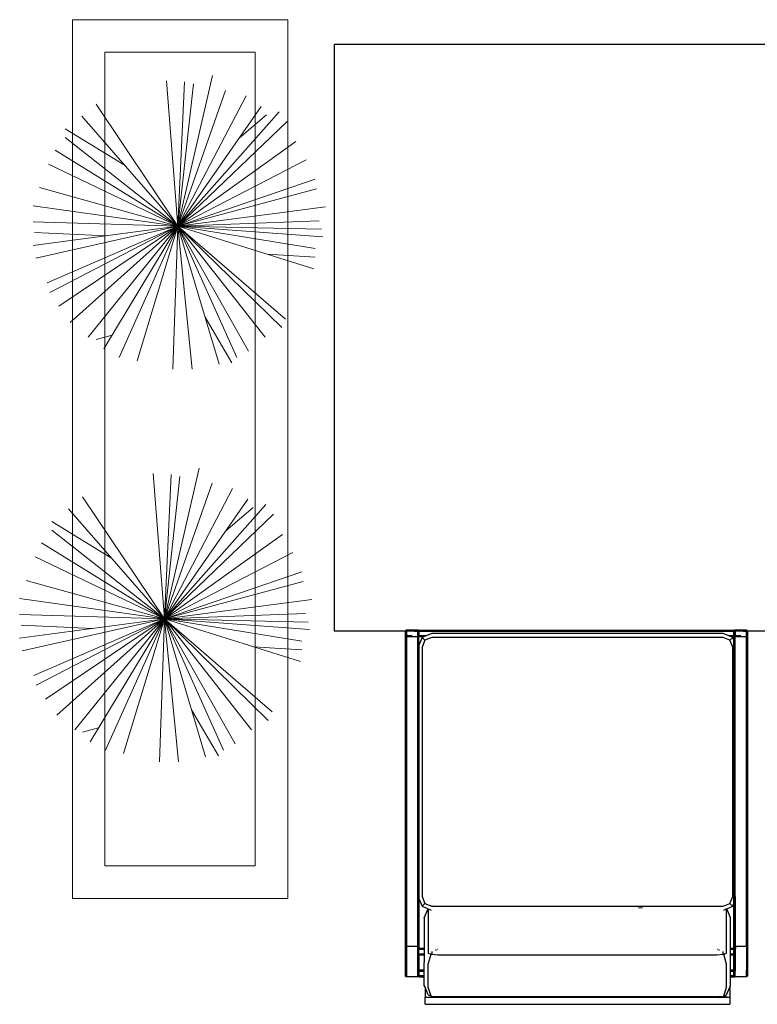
# Model space of a CAD drawing. Header units: millimetres. Extents: x 140304 to 319987, y -10756 to 142544.
# Tile 148 of 203: x 159640 to 160773, y 94031 to 95542. Entities that reach past the tile are written whole.
import ezdxf

# ---------------------------------------------------------------- set-up
doc = ezdxf.new("R2010")
doc.units = ezdxf.units.MM
doc.header["$LTSCALE"] = 10
doc.layers.get('0').update_dxf_attribs({"linetype": 'CONTINUOUS'})
doc.layers.add('furn', color=7, linetype='CONTINUOUS', true_color=0x9c9c9c)
doc.layers.add('hatch', color=7, linetype='CONTINUOUS', lineweight=0, true_color=0x919191)
doc.layers.add('TREE', color=7, linetype='CONTINUOUS', lineweight=9, true_color=0x218800)

# ---------------------------------------------------------------- blocks, each defined once
blk = doc.blocks.new('furn 1')
for p, q in [((101374.6, 21235.8), (101374.7, 21236.1)), ((101374.6, 21235.4), (101374.6, 21235.8)), ((101374.6, 21218.1), (101374.6, 21235.4)), ((101374.6, 21235.4), (101376.1, 21235.4)), ((101374.6, 21218.1), (101374.6, 21235.4)), ((101374.7, 21236.1), (101374.8, 21236.4)), ((101374.8, 21236.4), (101375, 21236.6)), ((101375, 21236.6), (101375.6, 21237)), ((101375.6, 21237), (101376.2, 21237.1)), ((101375.6, 21237), (101376.1, 21235.5)), ((101376.1, 21235.5), (101376.2, 21235.5)), ((101376.2, 21235.5), (101376.1, 21235.5)), ((101376.1, 21235.5), (101376.1, 21235.5)), ((101376.1, 21235.5), (101376.1, 21235.5)), ((101376.1, 21235.5), (101376.1, 21235.4)), ((101376.1, 21235.5), (101376.1, 21235.4)), ((101376.1, 21235.5), (101376.2, 21235.5)), ((101376.1, 21235.5), (101376.1, 21235.5)), ((101376.1, 21235.5), (101376.1, 21235.5)), ((101376.1, 21235.5), (101376.2, 21235.5)), ((101376.1, 21235.5), (101376.1, 21235.5)), ((101376.1, 21235.5), (101376.1, 21235.5)), ((101376.1, 21235.4), (101376.1, 21235.4)), ((101376.1, 21235.4), (101383.3, 21235.4)), ((101376.1, 21235.4), (101376.1, 21235.4)), ((101376.1, 21235.4), (101376.1, 21235.4)), ((101376.1, 21235.4), (101376.1, 21235.4)), ((101383.2, 21237.1), (101376.2, 21237.1)), ((101376.2, 21237.1), (101376.2, 21235.5)), ((101376.2, 21237.1), (101376.2, 21235.5)), ((101376.2, 21237.1), (101383.2, 21235.5)), ((101376.2, 21237.1), (101383.2, 21237.1)), ((101383.2, 21237.1), (101376.2, 21235.5)), ((101383.2, 21237.1), (101376.2, 21237.1)), ((101376.2, 21235.5), (101383.2, 21235.5)), ((101376.2, 21235.5), (101376.2, 21235.5)), ((101383.2, 21235.5), (101376.2, 21235.5)), ((101376.2, 21235.5), (101383.2, 21235.5)), ((101383.2, 21237.1), (101383.9, 21237)), ((101383.2, 21237.1), (101897.9, 21237.1)), ((101383.2, 21237.1), (101383.3, 21235.5)), ((101383.2, 21237.1), (101383.2, 21235.5)), ((101383.2, 21237.1), (101383.3, 21235.5)), ((101383.2, 21237.1), (101383.3, 21235.5)), ((101383.2, 21237.1), (101383.2, 21235.5)), ((101383.2, 21235.5), (101383.3, 21235.5)), ((101383.3, 21235.5), (101383.2, 21235.5)), ((101383.2, 21235.5), (101383.3, 21235.5)), ((101383.9, 21237), (101383.3, 21235.5)), ((101383.9, 21237), (101383.3, 21235.5)), ((101383.9, 21237), (101383.3, 21235.5)), ((101383.3, 21235.5), (101383.3, 21235.5)), ((101383.3, 21235.5), (101383.3, 21235.5)), ((101383.4, 21235.5), (101383.3, 21235.4)), ((101383.4, 21235.5), (101383.3, 21235.5)), ((101383.3, 21235.5), (101383.3, 21235.5)), ((101383.3, 21235.5), (101383.3, 21235.5)), ((101383.3, 21235.4), (101383.3, 21235.1)), ((101384.9, 21235.4), (101383.3, 21235.4)), ((101383.4, 21235.1), (101383.3, 21235.4)), ((101383.3, 21235.4), (101383.3, 21235.1)), ((101383.9, 21237), (101383.4, 21235.5)), ((101384.9, 21235.5), (101383.4, 21235.5)), ((101383.9, 21237), (101384.4, 21236.6)), ((101384.4, 21236.6), (101384.6, 21236.4)), ((101384.6, 21236.4), (101384.8, 21236.1)), ((101384.8, 21236.1), (101384.9, 21235.8)), ((101384.9, 21235.8), (101384.9, 21235.5)), ((101384.9, 21235.5), (101384.9, 21235.4)), ((101896.2, 21235.5), (101384.9, 21235.5)), ((101384.9, 21235.5), (101896.2, 21235.5)), ((101384.9, 21235.4), (101384.9, 21235.1)), ((101421, 21235.4), (101384.9, 21235.4)), ((101384.9, 21235.1), (101384.9, 21235.4)), ((101421, 21235.4), (101896.2, 21235.5)), ((101896.2, 21235.4), (101421, 21235.4)), ((101421, 21233.9), (101421, 21235.4)), ((101896.3, 21235.8), (101896.2, 21235.5)), ((101896.2, 21235.5), (101896.2, 21235.4)), ((101896.2, 21235.5), (101896.2, 21235.5)), ((101896.2, 21235.5), (101897.8, 21235.5)), ((101897.8, 21235.5), (101896.2, 21235.5)), ((101897.8, 21235.4), (101896.2, 21235.4)), ((101896.2, 21218.4), (101896.2, 21235.4)), ((101896.4, 21236.1), (101896.3, 21235.8)), ((101896.5, 21236.4), (101896.4, 21236.1)), ((101896.7, 21236.6), (101896.5, 21236.4)), ((101897.2, 21237), (101896.7, 21236.6)), ((101897.9, 21237.1), (101897.2, 21237)), ((101897.8, 21235.5), (101897.8, 21235.5)), ((101897.8, 21235.5), (101897.9, 21235.5)), ((101897.8, 21226.5), (101897.8, 21235.4)), ((101899.4, 21235.4), (101897.8, 21235.4)), ((101897.9, 21237.1), (101904.9, 21237.1)), ((101897.9, 21235.5), (101905, 21235.5)), ((101904.9, 21235.5), (101897.9, 21235.5)), ((101904.6, 21235.4), (101899.4, 21235.4)), ((101905, 21235.4), (101904.6, 21235.4)), ((101905.5, 21237), (101904.9, 21237.1)), ((101904.9, 21235.5), (101904.9, 21235.5)), ((101905, 21235.5), (101904.9, 21235.5)), ((101905, 21235.5), (101904.9, 21235.5)), ((101905, 21235.5), (101904.9, 21235.5)), ((101905, 21235.5), (101905, 21235.4)), ((101905, 21235.5), (101905, 21235.4)), ((101905, 21235.5), (101905, 21235.4)), ((101905, 21235.5), (101905, 21235.5)), ((101906.1, 21235.4), (101905, 21235.4)), ((101905, 21235.4), (101905, 21235.4)), ((101906.1, 21236.6), (101905.5, 21237)), ((101906.3, 21236.4), (101906.1, 21236.6)), ((101906.6, 21235.4), (101906.1, 21235.4)), ((101906.1, 21235.4), (101906.1, 21218.1)), ((101906.4, 21236.1), (101906.3, 21236.4)), ((101906.5, 21235.8), (101906.4, 21236.1)), ((101906.6, 21235.4), (101906.5, 21235.8)), ((101906.6, 21218.1), (101906.6, 21235.4)), ((101421, 21218.1), (101421, 21233.9)), ((101905, 21223.1), (101905, 21222.9)), ((101905, 21222.9), (101905, 21218.1)), ((101332.3, 21206.9), (101342.5, 21206.9)), ((101332.3, 21206.9), (101332.3, 20738.7)), ((101358.7, 21206.9), (101342.5, 21206.9)), ((101342.5, 21197.7), (101342.5, 21206.9)), ((101346.7, 21201.8), (101358.7, 21206.9)), ((101358.7, 21206.9), (101361.3, 21208)), ((101361.3, 21208), (101374.6, 21208)), ((101374.6, 21217.8), (101374.6, 21218.1)), ((101374.6, 21218.1), (101376.1, 21218.1)), ((101374.7, 21217.4), (101374.6, 21217.8)), ((101374.6, 21216.4), (101374.6, 21208)), ((101376.1, 21216.4), (101374.6, 21216.4)), ((101374.6, 21208), (101376.1, 21208)), ((101374.8, 21217.2), (101374.7, 21217.4)), ((101375, 21216.9), (101374.8, 21217.2)), ((101375.6, 21216.6), (101375, 21216.9)), ((101376.1, 21218.1), (101375.6, 21216.6)), ((101376.1, 21218), (101375.6, 21216.6)), ((101376.1, 21218), (101375.6, 21216.6)), ((101376.1, 21216.4), (101375.6, 21216.6)), ((101383.3, 21218.1), (101376.1, 21218.1)), ((101376.1, 21218), (101376.2, 21218)), ((101376.1, 21218), (101376.2, 21216.4)), ((101376.1, 21218), (101376.2, 21218)), ((101376.2, 21218), (101376.1, 21218)), ((101376.1, 21208), (101376.1, 21216.4)), ((101376.2, 21216.4), (101376.1, 21216.4)), ((101376.1, 21208), (101376.2, 21208)), ((101376.2, 21218), (101383.2, 21218)), ((101376.2, 21218), (101376.2, 21218)), ((101376.2, 21218), (101376.2, 21216.4)), ((101376.2, 21216.4), (101376.2, 21218)), ((101376.2, 21218), (101383.2, 21216.4)), ((101376.2, 21218), (101383.2, 21218)), ((101376.2, 21218), (101376.2, 21216.4)), ((101376.2, 21218), (101376.2, 21218)), ((101376.2, 21218), (101376.2, 21218)), ((101376.2, 21218), (101376.2, 21216.4)), ((101376.2, 21208), (101376.2, 21216.4)), ((101383.2, 21216.4), (101376.2, 21216.4)), ((101383.2, 21216.4), (101376.2, 21216.4)), ((101376.2, 21208), (101376.3, 21208)), ((101376.3, 21208), (101383.2, 21208)), ((101383.2, 21218), (101383.3, 21218)), ((101383.2, 21216.4), (101383.2, 21218)), ((101383.2, 21216.4), (101383.3, 21218)), ((101383.2, 21218), (101383.2, 21216.4)), ((101383.2, 21218), (101383.3, 21218)), ((101383.3, 21218), (101383.2, 21216.4)), ((101383.3, 21218), (101383.2, 21216.4)), ((101383.3, 21218), (101383.2, 21218)), ((101383.2, 21216.4), (101383.2, 21208)), ((101383.3, 21216.4), (101383.2, 21216.4)), ((101383.2, 21208), (101383.3, 21208)), ((101384.9, 21218.1), (101383.3, 21218.1)), ((101383.3, 21218), (101383.3, 21218.1)), ((101383.3, 21218), (101383.3, 21218)), ((101383.9, 21216.6), (101383.3, 21218)), ((101383.3, 21218), (101383.3, 21218)), ((101383.3, 21218), (101383.3, 21218)), ((101383.4, 21218), (101383.3, 21218)), ((101383.9, 21216.6), (101383.3, 21218)), ((101383.3, 21218), (101383.3, 21218)), ((101383.3, 21218), (101383.3, 21218)), ((101383.9, 21216.6), (101383.3, 21216.4)), ((101383.3, 21216.4), (101383.3, 21208)), ((101384.9, 21216.4), (101383.3, 21216.4)), ((101383.3, 21208), (101384.9, 21208)), ((101384.9, 21218), (101383.4, 21218)), ((101384.4, 21216.9), (101383.9, 21216.6)), ((101384.6, 21217.2), (101384.4, 21216.9)), ((101384.8, 21217.4), (101384.6, 21217.2)), ((101384.9, 21217.8), (101384.8, 21217.4)), ((101421, 21218.1), (101384.9, 21218.1)), ((101384.9, 21218.1), (101384.9, 21218)), ((101384.9, 21218), (101896.2, 21218)), ((101384.9, 21218), (101384.9, 21218)), ((101384.9, 21218), (101384.9, 21217.8)), ((101896.2, 21218), (101384.9, 21218)), ((101384.9, 21217.8), (101384.9, 21217.6)), ((101384.9, 21217.6), (101384.9, 21216.4)), ((101384.9, 21208), (101384.9, 21216.4)), ((101407.6, 21216.4), (101384.9, 21216.4)), ((101384.9, 21208), (101396.3, 21208)), ((101407.6, 21208), (101396.3, 21208)), ((101407.6, 21208), (101407.6, 21216.4)), ((101409.2, 21216.4), (101407.6, 21216.4)), ((101409.2, 21208), (101407.6, 21208)), ((101409.2, 21208), (101409.2, 21216.4)), ((101409.2, 21216.4), (101409.3, 21216.4)), ((101409.3, 21208), (101409.2, 21208)), ((101409.3, 21208), (101409.3, 21216.4)), ((101409.3, 21216.4), (101416.3, 21216.4)), ((101409.4, 21208), (101409.3, 21208)), ((101416.3, 21208), (101409.4, 21208)), ((101416.4, 21216.4), (101416.3, 21216.4)), ((101416.4, 21208), (101416.3, 21208)), ((101416.4, 21208), (101416.4, 21216.4)), ((101416.4, 21216.4), (101417.9, 21216.4)), ((101417.9, 21208), (101416.4, 21208)), ((101417.9, 21208), (101417.9, 21216.4)), ((101494.9, 21216.4), (101417.9, 21216.4)), ((101430.6, 21208), (101417.9, 21208)), ((101421, 21218.1), (101896.2, 21218.1)), ((101464.9, 21208), (101430.6, 21208)), ((101464.9, 21208), (101478.9, 21202.1)), ((101482.8, 21211.4), (101478.9, 21202.1)), ((101494.9, 21216.4), (101482.8, 21211.4)), ((101482.8, 21211.4), (101487.1, 21207.1)), ((101487.1, 21207.1), (101482.8, 21196.6)), ((101497.6, 21211.4), (101487.1, 21207.1)), ((101497.6, 21217.6), (101494.9, 21216.4)), ((101497.6, 21216.4), (101494.9, 21216.4)), ((101689.1, 21217.6), (101497.6, 21217.6)), ((101532.7, 21216.4), (101497.6, 21216.4)), ((101689.1, 21211.4), (101497.6, 21211.4)), ((101689.1, 21216.4), (101532.7, 21216.4)), ((101880.6, 21217.6), (101689.1, 21217.6)), ((101724.1, 21216.4), (101689.1, 21216.4)), ((101880.6, 21211.4), (101689.1, 21211.4)), ((101880.6, 21216.4), (101724.1, 21216.4)), ((101883.3, 21216.4), (101880.6, 21217.6)), ((101881.7, 21216.4), (101880.6, 21216.4)), ((101891.1, 21207.1), (101880.6, 21211.4)), ((101883.3, 21216.4), (101881.7, 21216.4)), ((101883.3, 21216.4), (101896.2, 21216.4)), ((101895.4, 21211.4), (101883.3, 21216.4)), ((101895.4, 21211.4), (101891.1, 21207.1)), ((101895.4, 21196.6), (101891.1, 21207.1)), ((101896.2, 21209.4), (101895.4, 21211.4)), ((101896.2, 21218.1), (101896.2, 21218.4)), ((101899.4, 21218.1), (101896.2, 21218.1)), ((101896.2, 21218.1), (101896.2, 21218)), ((101896.2, 21218), (101896.2, 21218)), ((101896.2, 21218), (101896.3, 21217.8)), ((101897.8, 21218), (101896.2, 21218)), ((101896.2, 21217.6), (101896.3, 21217.8)), ((101896.2, 21217.6), (101896.2, 21216.4)), ((101896.2, 21209.4), (101896.2, 21216.4)), ((101897.8, 21216.4), (101896.2, 21216.4)), ((101897.8, 21205.7), (101896.2, 21209.4)), ((101896.3, 21217.8), (101896.4, 21217.4)), ((101896.4, 21217.4), (101896.5, 21217.2)), ((101896.5, 21217.2), (101896.7, 21216.9)), ((101896.7, 21216.9), (101897.2, 21216.6)), ((101897.2, 21216.6), (101897.8, 21216.4)), ((101897.8, 21218), (101897.8, 21218)), ((101897.8, 21218), (101897.9, 21218)), ((101897.8, 21216.4), (101897.8, 21205.7)), ((101897.9, 21216.4), (101897.8, 21216.4)), ((101897.8, 21216.4), (101897.8, 21216.4)), ((101897.8, 21216.4), (101897.8, 21216.4)), ((101897.9, 21205.4), (101897.8, 21205.7)), ((101897.9, 21218), (101904.9, 21218)), ((101904.9, 21216.4), (101897.9, 21216.4)), ((101897.9, 21205.4), (101897.9, 21216.4)), ((101898, 21205), (101897.9, 21205.4)), ((101901.6, 21196.6), (101898, 21205)), ((101904.6, 21218.1), (101899.4, 21218.1)), ((101906.1, 21218.1), (101904.6, 21218.1)), ((101904.9, 21218), (101904.9, 21218)), ((101904.9, 21218), (101905, 21218)), ((101904.9, 21216.4), (101904.9, 20732.4)), ((101905, 21216.4), (101904.9, 21216.4)), ((101905, 21216.4), (101905.5, 21216.6)), ((101905, 20732.4), (101905, 21216.4)), ((101906.6, 21216.4), (101905, 21216.4)), ((101905.5, 21216.6), (101906.1, 21216.9)), ((101906.6, 21218.1), (101906.1, 21218.1)), ((101906.1, 21216.9), (101906.3, 21217.2)), ((101906.3, 21217.2), (101906.4, 21217.4)), ((101906.4, 21217.4), (101906.5, 21217.8)), ((101906.5, 21217.8), (101906.6, 21218.1)), ((101906.6, 21216.4), (101906.5, 20731.1)), ((101342.5, 21196.6), (101342.5, 21197.7)), ((101342.5, 21191.5), (101344.5, 21196.6)), ((101342.5, 21191.5), (101342.5, 21196.6)), ((101342.5, 21196.6), (101344.5, 21196.6)), ((101342.5, 20754.1), (101342.5, 21191.5)), ((101344.8, 21196.6), (101344.2, 21187)), ((101344.5, 21196.6), (101344.9, 21197.5)), ((101344.8, 21196.6), (101344.5, 21196.6)), ((101344.9, 21197.5), (101344.8, 21196.6)), ((101344.9, 21197.5), (101358.8, 21201.8)), ((101345.2, 21198.1), (101344.9, 21197.5)), ((101346.7, 21201.8), (101345.2, 21198.1)), ((101358.8, 21201.8), (101393.7, 21201.8)), ((101393.7, 21201.8), (101409.1, 21197.5)), ((101409.1, 21197.5), (101408.3, 21187)), ((101409.2, 21197.7), (101409.1, 21197.5)), ((101409.3, 21197.9), (101409.2, 21197.7)), ((101409.2, 21197.4), (101409.2, 21197.7)), ((101409.5, 21198.5), (101409.3, 21197.9)), ((101409.3, 21197.2), (101409.3, 21197.9)), ((101410.9, 21201.8), (101409.5, 21198.5)), ((101413.1, 21196.6), (101409.8, 21196.6)), ((101445.2, 21201.8), (101410.9, 21201.8)), ((101415.3, 21189.2), (101415.3, 21191)), ((101415.3, 21191), (101415.3, 21191)), ((101415.3, 21189.2), (101415.3, 21189.2)), ((101478.8, 21201.8), (101445.2, 21201.8)), ((101478.8, 21201.8), (101477, 21197.6)), ((101478.9, 21201.9), (101478.8, 21201.8)), ((101478.9, 21202.1), (101478.9, 21201.9)), ((101482.7, 21194.1), (101482.7, 21194)), ((101482.7, 21194), (101482.8, 21193.9)), ((101482.8, 21195.8), (101482.8, 21196.6)), ((101482.8, 21195.8), (101482.8, 21193.9)), ((101482.8, 21193.9), (101482.8, 21193.9)), ((101482.8, 21193.9), (101482.8, 21193.9)), ((101482.8, 21193.9), (101482.8, 21188)), ((101895.4, 20972.8), (101895.4, 21196.6)), ((101901.6, 20972.8), (101901.6, 21196.6)), ((101344.2, 21187), (101344.2, 21044.2)), ((101408.3, 21187), (101408.3, 21044.2)), ((101416.4, 21187.7), (101416.4, 21188.4)), ((101482.8, 21188), (101482.8, 21187)), ((101482.8, 21187), (101482.8, 21175.4)), ((101482.8, 21175.4), (101482.8, 21044.2)), ((101344.2, 21044.2), (101344.2, 20901.4)), ((101408.3, 21044.2), (101408.3, 20901.4)), ((101482.8, 21044.2), (101482.8, 21032.6)), ((101482.8, 21032.6), (101482.8, 20972.8)), ((101482.8, 20972.8), (101482.8, 20749)), ((101895.4, 20749), (101895.4, 20972.8)), ((101901.6, 20962.1), (101901.6, 20972.8)), ((101901.6, 20749), (101901.6, 20962.1)), ((101344.2, 20901.4), (101344.2, 20758.6)), ((101408.3, 20901.4), (101408.3, 20758.6)), ((101480, 20873), (101480.2, 20879.1)), ((101342.5, 20749.1), (101342.5, 20754.1)), ((101342.5, 20754.1), (101344.5, 20749)), ((101344.2, 20758.6), (101344.8, 20749.1)), ((101408.3, 20758.6), (101409.1, 20748.1)), ((101415.3, 20754.6), (101415.3, 20756.4)), ((101416.4, 20757.2), (101416.4, 20757.9)), ((101342.5, 20738.7), (101332.3, 20738.7)), ((101342.5, 20738.7), (101344.3, 20749.1)), ((101342.5, 20749.1), (101344.3, 20749.1)), ((101342.5, 20738.7), (101342.5, 20749.1)), ((101358.7, 20738.7), (101342.5, 20738.7)), ((101344.5, 20749), (101344.3, 20749.1)), ((101344.5, 20749), (101344.8, 20749.1)), ((101344.5, 20749), (101344.9, 20748.1)), ((101344.8, 20749.1), (101344.8, 20749)), ((101344.8, 20749), (101344.9, 20748.1)), ((101344.9, 20748.1), (101358.8, 20743.8)), ((101344.9, 20748.1), (101346.7, 20743.8)), ((101346.7, 20743.8), (101358.7, 20738.7)), ((101358.7, 20738.7), (101361.3, 20737.6)), ((101358.8, 20743.8), (101393.7, 20743.8)), ((101361.3, 20737.6), (101374.6, 20737.6)), ((101374.6, 20737.6), (101374.6, 20731.1)), ((101374.6, 20737.6), (101376.1, 20737.6)), ((101376.1, 20732.4), (101376.1, 20737.6)), ((101376.1, 20737.6), (101376.2, 20737.6)), ((101376.2, 20732.4), (101376.2, 20737.6)), ((101376.2, 20737.6), (101383.1, 20737.6)), ((101383.1, 20737.6), (101383.2, 20737.6)), ((101383.2, 20737.6), (101383.2, 20732.4)), ((101383.2, 20737.6), (101383.3, 20737.6)), ((101383.3, 20737.6), (101383.3, 20732.4)), ((101383.3, 20737.6), (101384.9, 20737.6)), ((101384.9, 20732.4), (101384.9, 20737.6)), ((101384.9, 20737.6), (101396.3, 20737.6)), ((101393.7, 20743.8), (101409.1, 20748.1)), ((101396.3, 20737.6), (101407.6, 20737.6)), ((101407.6, 20732.4), (101407.6, 20737.6)), ((101407.6, 20737.6), (101409.2, 20737.6)), ((101409.1, 20748.1), (101409.2, 20747.9)), ((101409.2, 20747.9), (101409.2, 20748.2)), ((101409.2, 20747.9), (101409.3, 20747.7)), ((101409.2, 20732.4), (101409.2, 20737.6)), ((101409.2, 20737.6), (101409.3, 20737.6)), ((101409.3, 20747.7), (101409.3, 20748.4)), ((101409.3, 20747.7), (101410.9, 20743.8)), ((101409.3, 20732.4), (101409.3, 20737.6)), ((101409.3, 20737.6), (101416.2, 20737.6)), ((101409.8, 20749.1), (101413.1, 20749.1)), ((101410.9, 20743.8), (101445.2, 20743.8)), ((101416.2, 20737.6), (101416.3, 20737.6)), ((101416.3, 20737.6), (101416.4, 20737.6)), ((101416.4, 20732.4), (101416.4, 20737.6)), ((101416.4, 20737.6), (101417.9, 20737.6)), ((101417.9, 20732.4), (101417.9, 20737.6)), ((101417.9, 20737.6), (101430.6, 20737.6)), ((101430.6, 20737.6), (101464.9, 20737.6)), ((101445.2, 20743.8), (101478.8, 20743.8)), ((101464.9, 20737.6), (101478.9, 20743.5)), ((101477, 20748.1), (101478.6, 20744.2)), ((101478.6, 20744.2), (101478.8, 20743.8)), ((101478.8, 20743.8), (101478.9, 20743.5)), ((101478.9, 20743.5), (101482.8, 20734.2)), ((101482.8, 20749), (101487.1, 20738.6)), ((101482.8, 20734.2), (101487.1, 20738.6)), ((101487.1, 20738.6), (101497.6, 20734.2)), ((101880.6, 20734.2), (101891.1, 20738.6)), ((101891.1, 20738.6), (101895.4, 20749)), ((101895.4, 20734.2), (101891.1, 20738.6)), ((101895.4, 20734.2), (101896.2, 20736.2)), ((101896.2, 20736.2), (101897.8, 20739.9)), ((101896.2, 20732.4), (101896.2, 20736.2)), ((101897.8, 20739.9), (101897.9, 20740.2)), ((101897.8, 20739.9), (101897.8, 20732.4)), ((101897.9, 20740.2), (101901.6, 20749)), ((101897.9, 20732.4), (101897.9, 20740.2)), ((101374.6, 20731.1), (101374.7, 20731.4)), ((101374.6, 20730.9), (101374.6, 20731.1)), ((101374.6, 20730.8), (101374.6, 20730.9)), ((101375.7, 20730.9), (101374.6, 20730.9)), ((101374.6, 20713.4), (101374.6, 20730.8)), ((101374.6, 20730.8), (101376.1, 20730.8)), ((101374.6, 20713.4), (101374.6, 20730.8)), ((101374.7, 20731.5), (101374.8, 20731.6)), ((101374.7, 20731.4), (101374.7, 20731.5)), ((101374.8, 20731.7), (101375, 20732)), ((101374.8, 20731.7), (101374.8, 20731.6)), ((101375, 20732), (101375.6, 20732.3)), ((101375.6, 20732.3), (101376.1, 20732.4)), ((101375.6, 20732.3), (101375.8, 20731.7)), ((101375.7, 20730.9), (101376.1, 20730.9)), ((101376.1, 20730.9), (101375.9, 20731.4)), ((101376.1, 20732.4), (101376.2, 20732.4)), ((101376.1, 20731.7), (101376.1, 20732.4)), ((101376.1, 20730.9), (101376.1, 20731.4)), ((101376.1, 20730.9), (101376.2, 20730.9)), ((101376.2, 20730.9), (101376.1, 20730.9)), ((101376.1, 20730.9), (101376.1, 20730.8)), ((101376.1, 20730.9), (101376.1, 20730.9)), ((101376.1, 20730.9), (101376.1, 20730.8)), ((101376.1, 20730.8), (101376.1, 20730.9)), ((101376.1, 20730.7), (101376.1, 20730.8)), ((101376.1, 20730.8), (101376.1, 20730.8)), ((101376.1, 20730.8), (101376.1, 20730.8)), ((101376.1, 20730.8), (101376.1, 20730.8)), ((101376.1, 20730.8), (101383.3, 20730.8)), ((101376.1, 20730.7), (101376.1, 20730.8)), ((101376.1, 20730.8), (101376.1, 20730.7)), ((101376.1, 20730.8), (101376.1, 20730.8)), ((101376.1, 20730.7), (101376.1, 20730.8)), ((101383.2, 20732.4), (101376.2, 20732.4)), ((101376.2, 20732.4), (101376.2, 20731.7)), ((101376.2, 20732.4), (101379.6, 20731.7)), ((101376.2, 20732.4), (101383.2, 20732.4)), ((101376.2, 20730.9), (101376.2, 20731.4)), ((101376.2, 20731.4), (101376.2, 20730.9)), ((101376.2, 20730.9), (101383.2, 20730.9)), ((101376.2, 20730.9), (101376.2, 20730.9)), ((101376.2, 20730.9), (101376.2, 20730.9)), ((101376.2, 20730.9), (101376.2, 20730.9)), ((101376.2, 20730.9), (101376.2, 20730.9)), ((101383.2, 20730.9), (101376.2, 20730.9)), ((101376.3, 20730.9), (101376.2, 20730.9)), ((101376.2, 20730.9), (101383.2, 20730.9)), ((101380.9, 20731.4), (101383.2, 20730.9)), ((101383.2, 20732.4), (101383.3, 20731.7)), ((101383.2, 20732.4), (101383.3, 20732.4)), ((101383.2, 20732.4), (101383.2, 20731.7)), ((101383.2, 20732.4), (101383.2, 20731.7)), ((101383.2, 20732.4), (101383.3, 20731.7)), ((101383.2, 20732.4), (101383.3, 20731.7)), ((101383.2, 20732.4), (101383.2, 20731.7)), ((101383.2, 20731.4), (101383.2, 20730.9)), ((101383.2, 20731.4), (101383.2, 20730.9)), ((101383.2, 20731.4), (101383.2, 20730.9)), ((101383.2, 20730.9), (101383.3, 20730.9)), ((101383.3, 20730.9), (101383.2, 20730.9)), ((101383.3, 20730.9), (101383.2, 20730.9)), ((101383.2, 20730.9), (101383.3, 20730.9)), ((101383.3, 20732.4), (101383.9, 20732.3)), ((101383.3, 20732.4), (101383.3, 20731.7)), ((101383.3, 20732.4), (101384.9, 20732.4)), ((101383.3, 20731.4), (101383.3, 20730.9)), ((101383.3, 20731.4), (101383.3, 20730.9)), ((101383.5, 20731.4), (101383.3, 20730.9)), ((101383.3, 20731.4), (101383.3, 20730.9)), ((101383.5, 20731.4), (101383.3, 20730.8)), ((101383.5, 20731.4), (101383.3, 20730.8)), ((101383.3, 20731.4), (101383.3, 20730.9)), ((101383.3, 20730.9), (101383.3, 20730.9)), ((101383.3, 20730.9), (101383.3, 20730.9)), ((101383.3, 20730.9), (101383.3, 20730.9)), ((101383.4, 20730.9), (101383.3, 20730.8)), ((101383.3, 20730.9), (101383.3, 20730.9)), ((101383.3, 20730.9), (101383.3, 20730.9)), ((101383.3, 20730.9), (101383.4, 20730.9)), ((101383.3, 20730.9), (101383.3, 20730.9)), ((101383.3, 20730.9), (101383.3, 20730.9)), ((101383.3, 20730.8), (101383.3, 20730.5)), ((101384.9, 20730.8), (101383.3, 20730.8)), ((101383.4, 20730.5), (101383.3, 20730.8)), ((101383.3, 20730.8), (101383.3, 20730.5)), ((101383.5, 20731.4), (101383.4, 20730.9)), ((101383.4, 20730.9), (101383.8, 20730.9)), ((101383.9, 20732.3), (101383.6, 20731.7)), ((101383.9, 20732.3), (101383.6, 20731.7)), ((101383.9, 20732.3), (101383.6, 20731.7)), ((101383.8, 20730.9), (101384.6, 20730.9)), ((101383.9, 20732.3), (101384.4, 20732)), ((101384.4, 20732), (101384.6, 20731.7)), ((101384.6, 20730.9), (101384.9, 20730.8)), ((101384.6, 20730.9), (101384.9, 20730.9)), ((101384.8, 20731.4), (101384.9, 20731.1)), ((101384.9, 20731.7), (101384.9, 20732.4)), ((101384.9, 20732.4), (101407.6, 20732.4)), ((101384.9, 20731.1), (101384.9, 20731.4)), ((101384.9, 20730.9), (101384.9, 20731.1)), ((101384.9, 20730.8), (101384.9, 20730.9)), ((101384.9, 20730.9), (101384.9, 20730.9)), ((101384.9, 20730.9), (101407.6, 20730.9)), ((101490.7, 20730.9), (101384.9, 20730.8)), ((101384.9, 20730.8), (101384.9, 20730.8)), ((101384.9, 20730.8), (101384.9, 20730.6)), ((101421, 20730.8), (101384.9, 20730.8)), ((101384.9, 20730.8), (101421, 20730.8)), ((101384.9, 20730.4), (101384.9, 20730.8)), ((101384.9, 20730.4), (101384.9, 20730.6)), ((101407.6, 20731.7), (101407.6, 20732.4)), ((101407.6, 20732.4), (101409.2, 20732.4)), ((101407.6, 20730.9), (101407.6, 20731.4)), ((101409.2, 20730.9), (101407.6, 20730.9)), ((101409.2, 20731.7), (101409.2, 20732.4)), ((101409.2, 20732.4), (101409.3, 20732.4)), ((101409.2, 20730.9), (101409.2, 20731.4)), ((101409.2, 20730.9), (101409.3, 20730.9)), ((101409.3, 20731.7), (101409.3, 20732.4)), ((101409.3, 20732.4), (101416.3, 20732.4)), ((101409.3, 20730.9), (101409.3, 20731.4)), ((101416.3, 20730.9), (101409.3, 20730.9)), ((101416.3, 20732.4), (101416.4, 20732.4)), ((101416.4, 20730.9), (101416.3, 20730.9)), ((101416.4, 20731.7), (101416.4, 20732.4)), ((101416.4, 20732.4), (101417.9, 20732.4)), ((101416.4, 20730.9), (101416.4, 20731.4)), ((101416.4, 20730.9), (101417.9, 20730.9)), ((101417.9, 20731.7), (101417.9, 20732.4)), ((101417.9, 20732.4), (101487.1, 20732.4)), ((101417.9, 20730.9), (101417.9, 20731.4)), ((101417.9, 20730.9), (101490.7, 20730.9)), ((101418.1, 20729.4), (101421, 20729.4)), ((101421, 20729.4), (101421, 20730.8)), ((101491, 20730.8), (101421, 20730.8)), ((101421, 20729.3), (101421, 20729.4)), ((101421, 20713.4), (101421, 20729.3)), ((101482.8, 20734.2), (101487.1, 20732.4)), ((101487.1, 20732.4), (101488.8, 20731.7)), ((101487.1, 20732.4), (101493.2, 20732.4)), ((101489.5, 20731.4), (101490.7, 20730.9)), ((101490.8, 20730.9), (101490.7, 20730.9)), ((101490.8, 20730.9), (101494.8, 20730.9)), ((101490.8, 20730.9), (101491, 20730.8)), ((101494.8, 20730.9), (101490.8, 20730.9)), ((101491, 20730.8), (101491, 20730.8)), ((101494.9, 20730.8), (101491, 20730.8)), ((101493.2, 20732.4), (101497.6, 20732.4)), ((101497.6, 20730.9), (101494.8, 20730.9)), ((101497.6, 20730.8), (101494.9, 20730.8)), ((101497.6, 20734.2), (101689.1, 20734.2)), ((101497.6, 20732.4), (101891.1, 20732.4)), ((101497.6, 20730.9), (101887.4, 20730.9)), ((101497.6, 20730.8), (101887.2, 20730.8)), ((101497.6, 20730.8), (101887.3, 20730.8)), ((101689.1, 20734.2), (101880.6, 20734.2)), ((101887.2, 20730.8), (101887.3, 20730.8)), ((101887.2, 20730.8), (101896.2, 20730.8)), ((101887.3, 20730.8), (101887.4, 20730.9)), ((101887.3, 20730.8), (101896.2, 20730.8)), ((101887.4, 20730.9), (101887.5, 20730.9)), ((101887.5, 20730.9), (101888.7, 20731.4)), ((101887.5, 20730.9), (101896.2, 20730.9)), ((101889.4, 20731.7), (101891.1, 20732.4)), ((101891.1, 20732.4), (101895.4, 20734.2)), ((101891.1, 20732.4), (101896.2, 20732.4)), ((101896.2, 20731.7), (101896.2, 20732.4)), ((101896.2, 20732.4), (101897.8, 20732.4)), ((101896.3, 20731.1), (101896.2, 20731.4)), ((101896.2, 20730.9), (101896.3, 20731.1)), ((101896.2, 20730.9), (101896.2, 20730.8)), ((101896.2, 20730.8), (101897.8, 20730.9)), ((101897.4, 20730.9), (101896.2, 20730.9)), ((101897.8, 20730.8), (101896.2, 20730.8)), ((101896.2, 20730.8), (101896.2, 20730.8)), ((101896.2, 20713.8), (101896.2, 20730.8)), ((101896.4, 20731.4), (101896.3, 20731.1)), ((101896.7, 20732), (101896.5, 20731.7)), ((101897.2, 20732.3), (101896.7, 20732)), ((101897.8, 20732.4), (101897.2, 20732.3)), ((101897.8, 20730.9), (101897.4, 20730.9)), ((101897.8, 20730.9), (101897.4, 20730.9)), ((101897.9, 20732.4), (101897.8, 20732.4)), ((101897.8, 20732.4), (101897.8, 20731.7)), ((101897.8, 20731.4), (101897.8, 20730.9)), ((101897.8, 20730.9), (101897.8, 20730.9)), ((101897.8, 20730.9), (101897.9, 20730.9)), ((101897.8, 20730.9), (101897.8, 20730.9)), ((101897.8, 20730.9), (101897.8, 20730.9)), ((101897.8, 20721.9), (101897.8, 20730.8)), ((101899.4, 20730.8), (101897.8, 20730.8)), ((101897.9, 20732.4), (101904.9, 20732.4)), ((101897.9, 20731.7), (101897.9, 20732.4)), ((101897.9, 20730.9), (101897.9, 20731.4)), ((101897.9, 20730.9), (101905, 20730.8)), ((101904.9, 20730.9), (101897.9, 20730.9)), ((101897.8, 20730.9), (101897.9, 20730.9)), ((101904.6, 20730.8), (101899.4, 20730.8)), ((101905, 20730.8), (101904.6, 20730.8)), ((101905, 20732.4), (101904.9, 20732.4)), ((101904.9, 20732.4), (101904.9, 20731.7)), ((101904.9, 20731.4), (101904.9, 20730.9)), ((101904.9, 20730.9), (101904.9, 20730.9)), ((101905, 20730.9), (101904.9, 20730.9)), ((101905, 20730.8), (101904.9, 20730.9)), ((101905, 20730.8), (101904.9, 20730.9)), ((101904.9, 20730.9), (101904.9, 20730.9)), ((101904.9, 20730.9), (101905, 20730.9)), ((101905.5, 20732.3), (101905, 20732.4)), ((101905, 20731.7), (101905, 20732.4)), ((101905, 20730.9), (101905, 20731.4)), ((101905, 20730.8), (101905, 20730.9)), ((101905.4, 20730.9), (101905, 20730.9)), ((101905, 20730.8), (101905, 20730.8)), ((101905, 20730.8), (101905, 20730.8)), ((101905, 20730.8), (101905, 20730.8)), ((101906.1, 20730.8), (101905, 20730.8)), ((101905, 20730.8), (101905, 20730.8)), ((101906.6, 20730.9), (101905.4, 20730.9)), ((101906.1, 20732), (101905.5, 20732.3)), ((101906.3, 20731.7), (101906.1, 20732)), ((101906.6, 20730.8), (101906.1, 20730.8)), ((101906.1, 20730.8), (101906.1, 20713.4)), ((101906.4, 20731.4), (101906.3, 20731.7)), ((101906.5, 20731.1), (101906.4, 20731.4)), ((101906.6, 20730.9), (101906.5, 20731.1)), ((101906.6, 20730.8), (101906.6, 20730.9)), ((101906.6, 20713.4), (101906.6, 20730.8)), ((101374.6, 20713.1), (101374.6, 20713.4)), ((101374.6, 20713.4), (101376.1, 20713.4)), ((101374.7, 20712.8), (101374.6, 20713.1)), ((101374.8, 20712.5), (101374.7, 20712.8)), ((101375, 20712.3), (101374.8, 20712.5)), ((101375.6, 20711.9), (101375, 20712.3)), ((101376.1, 20713.4), (101375.6, 20711.9)), ((101376.1, 20713.4), (101375.6, 20711.9)), ((101376.1, 20713.4), (101375.6, 20711.9)), ((101376.2, 20711.8), (101375.6, 20711.9)), ((101376.1, 20713.4), (101376.2, 20713.3)), ((101376.1, 20713.4), (101376.2, 20711.8)), ((101383.3, 20713.4), (101376.1, 20713.4)), ((101376.1, 20713.4), (101376.2, 20713.3)), ((101376.2, 20713.3), (101376.1, 20713.4)), ((101376.2, 20713.3), (101383.2, 20713.3)), ((101376.2, 20713.3), (101376.2, 20713.3)), ((101376.2, 20713.3), (101376.2, 20711.8)), ((101376.2, 20711.8), (101376.2, 20713.3)), ((101376.2, 20713.3), (101383.2, 20711.8)), ((101376.2, 20713.3), (101383.2, 20713.3)), ((101376.2, 20713.3), (101376.2, 20711.8)), ((101376.2, 20713.3), (101376.2, 20713.3)), ((101376.2, 20713.3), (101376.2, 20713.3)), ((101376.2, 20713.3), (101376.2, 20711.8)), ((101383.2, 20711.8), (101376.2, 20711.8)), ((101383.2, 20711.8), (101376.2, 20711.8)), ((101383.2, 20713.3), (101383.3, 20713.3)), ((101383.2, 20711.8), (101383.2, 20713.3)), ((101383.2, 20711.8), (101383.3, 20713.3)), ((101383.2, 20713.3), (101383.2, 20711.8)), ((101383.2, 20713.3), (101383.3, 20713.3)), ((101383.3, 20713.3), (101383.2, 20711.8)), ((101383.3, 20713.3), (101383.2, 20711.8)), ((101383.3, 20713.3), (101383.2, 20713.3)), ((101383.9, 20711.9), (101383.2, 20711.8)), ((101897.9, 20711.8), (101383.2, 20711.8)), ((101383.3, 20713.3), (101383.3, 20713.4)), ((101384.9, 20713.4), (101383.3, 20713.4)), ((101383.3, 20713.4), (101383.3, 20713.4)), ((101383.3, 20713.3), (101383.3, 20713.4)), ((101383.9, 20711.9), (101383.3, 20713.4)), ((101383.3, 20713.3), (101383.3, 20713.4)), ((101383.3, 20713.4), (101383.3, 20713.3)), ((101383.9, 20711.9), (101383.3, 20713.3)), ((101383.3, 20713.3), (101383.3, 20713.3)), ((101383.3, 20713.3), (101384.9, 20713.3)), ((101384.4, 20712.3), (101383.9, 20711.9)), ((101384.6, 20712.5), (101384.4, 20712.3)), ((101384.8, 20712.8), (101384.6, 20712.5)), ((101384.9, 20713.1), (101384.8, 20712.8)), ((101384.9, 20713.4), (101384.9, 20713.3)), ((101421, 20713.4), (101384.9, 20713.4)), ((101384.9, 20713.3), (101384.9, 20713.1)), ((101896.2, 20713.3), (101384.9, 20713.3)), ((101421, 20713.4), (101896.2, 20713.4)), ((101896.2, 20713.4), (101896.2, 20713.8)), ((101899.4, 20713.4), (101896.2, 20713.4)), ((101896.2, 20713.4), (101896.2, 20713.3)), ((101897.8, 20713.4), (101896.2, 20713.3)), ((101896.2, 20713.3), (101896.3, 20713.1)), ((101896.3, 20713.1), (101896.4, 20712.8)), ((101896.4, 20712.8), (101896.5, 20712.5)), ((101896.5, 20712.5), (101896.7, 20712.3)), ((101896.7, 20712.3), (101897.2, 20711.9)), ((101897.2, 20711.9), (101897.9, 20711.8)), ((101897.8, 20713.4), (101897.8, 20713.3)), ((101897.8, 20713.3), (101897.9, 20713.3)), ((101897.9, 20713.3), (101904.9, 20713.3)), ((101904.9, 20711.8), (101897.9, 20711.8)), ((101904.6, 20713.4), (101899.4, 20713.4)), ((101906.1, 20713.4), (101904.6, 20713.4)), ((101904.9, 20713.3), (101905, 20713.4)), ((101904.9, 20713.3), (101904.9, 20713.3)), ((101904.9, 20711.8), (101905.5, 20711.9)), ((101905, 20718.4), (101905, 20718.3)), ((101905, 20718.3), (101905, 20713.5)), ((101905.5, 20711.9), (101906.1, 20712.3)), ((101906.6, 20713.4), (101906.1, 20713.4)), ((101906.1, 20712.3), (101906.3, 20712.5)), ((101906.3, 20712.5), (101906.4, 20712.8)), ((101906.4, 20712.8), (101906.5, 20713.1)), ((101906.5, 20713.1), (101906.6, 20713.4))]:
    blk.add_line(p, q)
blk.add_lwpolyline([(101905.5, 19446.6), (102805.5, 19446.6), (102805.5, 21346.6), (101905.5, 21346.6)], close=True)
blk = doc.blocks.new('A$C5000497F')
for p, q in [((0, 0), (-0.2986, 1.3267)), ((0, 0), (-0.1787, 1.3512)), ((-0.0886, 0.6704), (-0.0588, 1.3382)), ((0, 0), (0.1907, 1.3512)), ((0, 0), (0.0408, 1.3512)), ((0, 0), (0.3597, 1.2907)), ((0, 0), (-0.6175, 1.1957)), ((0, 0), (-0.5276, 1.2188)), ((0, 0), (0.5792, 1.2073)), ((0, 0), (-0.747, 1.1109)), ((0, 0), (0.7087, 1.1468)), ((0, 0), (0.8286, 1.0519)), ((0.5654, 0.4932), (0.9089, 1.0519)), ((0, 0), (-0.8969, 1.0044)), ((0, 0), (-1.036, 0.836)), ((0, 0), (1.0276, 0.8965)), ((-1.0171, 0.6148), (-1.0564, 0.7641)), ((0, 0), (1.1379, 0.7641)), ((0, 0), (-1.1451, 0.6921)), ((0, 0), (-1.2255, 0.5497)), ((-1.2554, 0.3813), (-1.2554, 0.3813)), ((0, 0), (-1.2554, 0.3813)), ((0, 0), (1.3574, 0.1065)), ((0, 0), (-1.3346, 0.046)), ((0, 0), (-1.3346, -0.1324)), ((0, 0), (-1.2854, -0.3842)), ((0, 0), (-1.2255, -0.5511)), ((0, 0), (-1.1655, -0.659)), ((0, 0), (-1.036, -0.8144)), ((0, 0), (-0.9461, -0.9698)), ((0, 0), (-0.8669, -1.0058)), ((0, 0), (-0.3981, -1.2691)), ((0, 0), (-0.2086, -1.2821)), ((0, 0), (-0.0983, -1.354)), ((0, 0), (-0.0288, -1.3411)), ((0, 0), (0.3501, -1.2936)), ((0, 0), (1.4065, -0.3238)), ((0, 0), (1.0684, -0.9468)), ((0, 0), (0.4401, -1.2821)), ((0, 0), (0.9784, -1.0188)), ((0, 0), (0.789, -1.1022)), ((0, 0), (0.6187, -1.1972)), ((0, 0), (0.0504, -1.3181)), ((0, 0), (0.1811, -1.3771)), ((0, 0), (1.1175, -0.7785)), ((0, 0), (1.2171, -0.636)), ((0, 0), (1.2674, -0.4446)), ((0, 0), (1.3274, -0.1453)), ((0, 0), (1.3466, -0.0619)), ((-0.8473, -0.2532), (-1.2758, -0.5036)), ((0.8214, -0.5721), (1.0384, -0.8274)), ((-0.2609, -0.8319), (-0.2878, -1.2821))]:
    blk.add_line(p, q)

msp = doc.modelspace()

# ---------------------------------------------------------------- linework, layer by layer
at = {"layer": 'hatch', "ltscale": 0.25}
for points in [[(160051.8, 95542), (159721, 95542), (159721, 94193.1), (160051.8, 94193.1)], [(160001.8, 95492), (159771, 95492), (159771, 94243.1), (160001.8, 94243.1)]]:
    msp.add_lwpolyline(points, close=True, dxfattribs=at)

# ---------------------------------------------------------------- block references
at = {"layer": 'furn', "rotation": 90}
msp.add_blockref('furn 1', (181469.5, -7301.6), dxfattribs=at)
at = {"layer": 'TREE', "xscale": 164.53125, "yscale": 164.53125, "zscale": 164.53125, "rotation": 89.99999999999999}
for p in [(159883.1, 95225), (159862.4, 94622.2)]:
    msp.add_blockref('A$C5000497F', p, dxfattribs=at)

doc.saveas('drawing.dxf')
